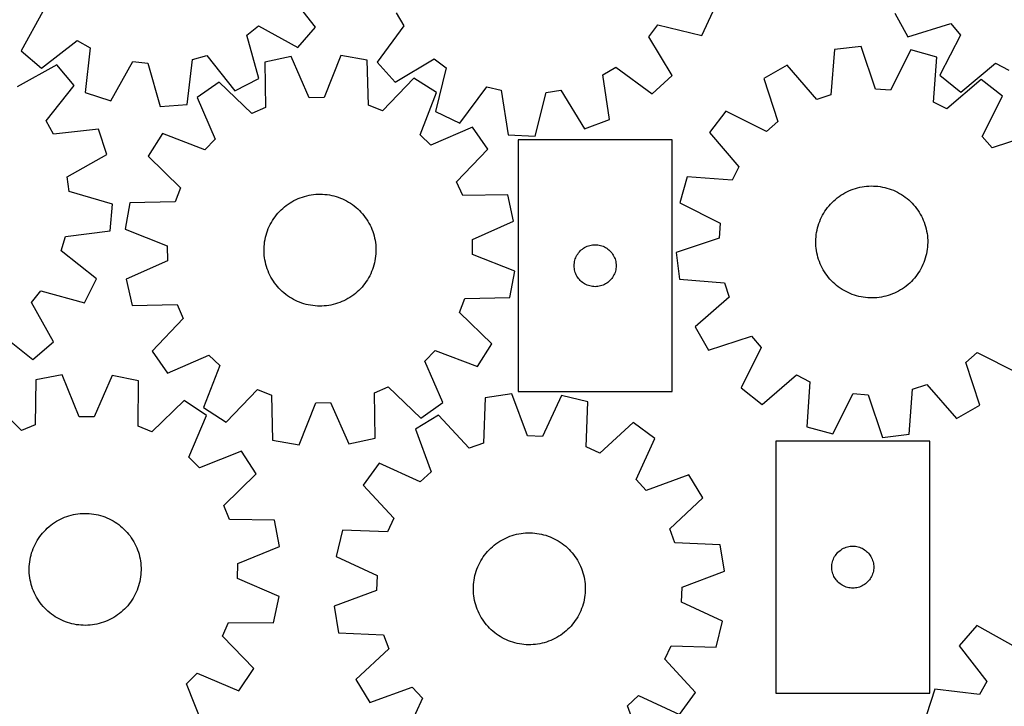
# Model space of a CAD drawing. Header units: millimetres. Extents: x 7 to 1243, y 7 to 1516.
# Tile 7 of 27: x 543 to 965, y 348 to 642. Entities that reach past the tile are written whole.
import ezdxf

# ---------------------------------------------------------------- set-up
doc = ezdxf.new("R2010")
doc.units = ezdxf.units.MM
doc.layers.add('CUT', color=7, linetype='CONTINUOUS', true_color=0x000000)

msp = doc.modelspace()

# ---------------------------------------------------------------- linework, layer by layer
at = {"layer": 'CUT'}
for p, q in [((669.510111, 639.094381), (657.533368, 654.325929)), ((552.623919, 645.83727), (543.251844, 628.878301)), ((704.124806, 645.182463), (707.450271, 639.679375)), ((835.233743, 635.49708), (840.128482, 645.943467)), ((918.128237, 645.018345), (923.655727, 634.89252)), ((640.037549, 635.686), (645.078238, 639.677759)), ((645.078238, 639.677759), (662.037208, 630.305685)), ((662.037208, 630.305685), (669.510111, 639.094381)), ((707.450271, 639.679375), (696.017898, 624.035103)), ((812.593751, 634.894143), (816.405341, 640.072412)), ((816.405341, 640.072412), (835.233743, 635.49708)), ((923.655727, 634.89252), (942.167353, 640.616342)), ((942.167353, 640.616342), (946.289978, 635.682109)), ((645.273756, 617.030584), (640.037549, 635.686)), ((822.55782, 618.276088), (812.593751, 634.894143)), ((946.289978, 635.682109), (937.36604, 618.483105)), ((552.040541, 621.405398), (567.272088, 633.382141)), ((567.272088, 633.382141), (572.888981, 630.252731)), ((572.888981, 630.252731), (570.72023, 610.998149)), ((892.160443, 629.41002), (890.678173, 610.090463)), ((903.609236, 630.827972), (892.160443, 629.41002)), ((909.759941, 612.453772), (903.609236, 630.827972)), ((543.251844, 628.878301), (552.040541, 621.405398)), ((614.438834, 605.921145), (616.740329, 625.160312)), ((616.740329, 625.160312), (622.924898, 626.919228)), ((622.924898, 626.919228), (635.006405, 611.770644)), ((659.05461, 626.518571), (647.789522, 624.031957)), ((666.903295, 608.803025), (659.05461, 626.518571)), ((680.433147, 626.965511), (673.331719, 608.937418)), ((691.792318, 624.951879), (680.433147, 626.965511)), ((703.795965, 615.515295), (720.414021, 625.479364)), ((720.414021, 625.479364), (725.59229, 621.667775)), ((924.935299, 629.26571), (916.172586, 611.984007)), ((936.055232, 626.194464), (924.935299, 629.26571)), ((934.70624, 606.865143), (936.055232, 626.194464)), ((558.573031, 622.842855), (541.612049, 613.474423)), ((566.044046, 614.052553), (558.573031, 622.842855)), ((581.699683, 607.457376), (591.188497, 624.351304)), ((591.188497, 624.351304), (597.575402, 623.609598)), ((597.575402, 623.609598), (602.940147, 604.990739)), ((647.789522, 624.031957), (648.127709, 604.658572)), ((692.264112, 605.581288), (691.792318, 624.951879)), ((696.017898, 624.035103), (703.795965, 615.515295)), ((725.59229, 621.667775), (721.016958, 602.839372)), ((792.890653, 618.604928), (798.39374, 621.930394)), ((798.39374, 621.930394), (814.038012, 610.49802)), ((871.859878, 622.692231), (861.825199, 617.00095)), ((884.57389, 608.070456), (871.859878, 622.692231)), ((946.34776, 611.243342), (961.259861, 623.615555)), ((961.259861, 623.615555), (966.956919, 620.63458)), ((635.006405, 611.770644), (645.273756, 617.030584)), ((711.714547, 617.183586), (698.25463, 603.245399)), ((721.438469, 610.976267), (711.714547, 617.183586)), ((795.736797, 599.438763), (792.890653, 618.604928)), ((814.038012, 610.49802), (822.55782, 618.276088)), ((861.825199, 617.00095), (867.849034, 598.584767)), ((937.36604, 618.483105), (946.34776, 611.243342)), ((554.064032, 598.823578), (566.044046, 614.052553)), ((628.209365, 615.437827), (618.753366, 608.829533)), ((642.24005, 602.074359), (628.209365, 615.437827)), ((731.463345, 597.944633), (743.003342, 613.509687)), ((743.003342, 613.509687), (749.246071, 611.969875)), ((916.172586, 611.984007), (909.759941, 612.453772)), ((955.160093, 616.589991), (940.45098, 603.977124)), ((964.258256, 609.497115), (955.160093, 616.589991)), ((570.72023, 610.998149), (581.699683, 607.457376)), ((618.753366, 608.829533), (626.479684, 591.060278)), ((673.331719, 608.937418), (666.903295, 608.803025)), ((714.461545, 592.899626), (721.438469, 610.976267)), ((749.246071, 611.969875), (752.224333, 592.823795)), ((763.748671, 592.299306), (768.45375, 611.095706)), ((768.45375, 611.095706), (774.810541, 612.062095)), ((774.810541, 612.062095), (784.888983, 595.513155)), ((890.678173, 610.090463), (884.57389, 608.070456)), ((955.61494, 592.155388), (964.258256, 609.497115)), ((602.940147, 604.990739), (614.438834, 605.921145)), ((648.127709, 604.658572), (642.24005, 602.074359)), ((698.25463, 603.245399), (692.264112, 605.581288)), ((940.45098, 603.977124), (934.70624, 606.865143)), ((721.016958, 602.839372), (731.463345, 597.944633)), ((845.640709, 603.025833), (838.547833, 593.927669)), ((862.982436, 594.382516), (845.640709, 603.025833)), ((557.192235, 593.206014), (554.064032, 598.823578)), ((736.871412, 596.175392), (719.102157, 588.449074)), ((743.479706, 586.719393), (736.871412, 596.175392)), ((784.888983, 595.513155), (795.736797, 599.438763)), ((867.849034, 598.584767), (862.982436, 594.382516)), ((576.447282, 595.370629), (557.192235, 593.206014)), ((579.985698, 584.390416), (576.447282, 595.370629)), ((603.952491, 593.39659), (597.745172, 583.672668)), ((622.029132, 586.419666), (603.952491, 593.39659)), ((719.102157, 588.449074), (714.461545, 592.899626)), ((752.224333, 592.823795), (763.748671, 592.299306)), ((838.547833, 593.927669), (851.1607, 579.218556)), ((959.81719, 587.28879), (955.61494, 592.155388)), ((978.233374, 593.312626), (959.81719, 587.28879)), ((626.479684, 591.060278), (622.029132, 586.419666)), ((822.519438, 590.767122), (756.519438, 590.767122)), ((756.519438, 590.767122), (756.519438, 482.767122)), ((822.519438, 482.767122), (822.519438, 590.767122)), ((563.089731, 574.905231), (579.985698, 584.390416)), ((597.745172, 583.672668), (611.683359, 570.212751)), ((730.116238, 572.688708), (743.479706, 586.719393)), ((851.1607, 579.218556), (848.272681, 573.473816)), ((563.830065, 568.518166), (563.089731, 574.905231)), ((828.94336, 574.822808), (825.872114, 563.702875)), ((848.272681, 573.473816), (828.94336, 574.822808)), ((611.683359, 570.212751), (609.34747, 564.222233)), ((732.700451, 566.801049), (730.116238, 572.688708)), ((902.097302, 570.167748), (903.049277, 570.396742)), ((903.049277, 570.396742), (904.009801, 570.586715)), ((904.009801, 570.586715), (904.977273, 570.737353)), ((904.977273, 570.737353), (905.950085, 570.848403)), ((905.950085, 570.848403), (906.926617, 570.919681)), ((906.926617, 570.919681), (907.905244, 570.951068)), ((907.905244, 570.951068), (908.884336, 570.942513)), ((908.884336, 570.942513), (909.862265, 570.894028)), ((909.862265, 570.894028), (910.837402, 570.805696)), ((910.837402, 570.805696), (911.808125, 570.677663)), ((911.808125, 570.677663), (912.772818, 570.510142)), ((912.772818, 570.510142), (913.729874, 570.303412)), ((913.729874, 570.303412), (914.677703, 570.057817)), ((582.447772, 563.149422), (563.830065, 568.518166)), ((663.015248, 565.899127), (663.938233, 566.225922)), ((663.938233, 566.225922), (664.873779, 566.514797)), ((664.873779, 566.514797), (665.820329, 566.765273)), ((665.820329, 566.765273), (666.776308, 566.976931)), ((666.776308, 566.976931), (667.740125, 567.14942)), ((667.740125, 567.14942), (668.710175, 567.282453)), ((668.710175, 567.282453), (669.684844, 567.375809)), ((669.684844, 567.375809), (670.66251, 567.429331)), ((670.66251, 567.429331), (671.641545, 567.442931)), ((671.641545, 567.442931), (672.62032, 567.416586)), ((672.62032, 567.416586), (673.597207, 567.350341)), ((673.597207, 567.350341), (674.570578, 567.244305)), ((674.570578, 567.244305), (675.538814, 567.098654)), ((675.538814, 567.098654), (676.500303, 566.913632)), ((676.500303, 566.913632), (677.453446, 566.689546)), ((677.453446, 566.689546), (678.396655, 566.426769)), ((678.396655, 566.426769), (679.328361, 566.125739)), ((679.328361, 566.125739), (680.247013, 565.786956)), ((752.073836, 567.139236), (732.700451, 566.801049)), ((754.56045, 555.874148), (752.073836, 567.139236)), ((893.385898, 565.846691), (894.168873, 566.434607)), ((894.168873, 566.434607), (894.975177, 566.990098)), ((894.975177, 566.990098), (895.803467, 567.512238)), ((895.803467, 567.512238), (896.652365, 568.000158)), ((896.652365, 568.000158), (897.520459, 568.453047)), ((897.520459, 568.453047), (898.406303, 568.870151)), ((898.406303, 568.870151), (899.308423, 569.250776)), ((899.308423, 569.250776), (900.225317, 569.594288)), ((900.225317, 569.594288), (901.155459, 569.900114)), ((901.155459, 569.900114), (902.097302, 570.167748)), ((914.677703, 570.057817), (915.614725, 569.773766)), ((915.614725, 569.773766), (916.539381, 569.451731)), ((916.539381, 569.451731), (917.450132, 569.092249)), ((917.450132, 569.092249), (918.345462, 568.695918)), ((918.345462, 568.695918), (919.223882, 568.263398)), ((919.223882, 568.263398), (920.083929, 567.795407)), ((920.083929, 567.795407), (920.924171, 567.292727)), ((920.924171, 567.292727), (921.743211, 566.756192)), ((921.743211, 566.756192), (922.539684, 566.186696)), ((922.539684, 566.186696), (923.312266, 565.585188)), ((581.514896, 551.650935), (582.447772, 563.149422)), ((589.976879, 563.750439), (587.963247, 552.391268)), ((609.34747, 564.222233), (589.976879, 563.750439)), ((655.51824, 561.361375), (656.262375, 561.997738)), ((656.262375, 561.997738), (657.031847, 562.60322)), ((657.031847, 562.60322), (657.825376, 563.176811)), ((657.825376, 563.176811), (658.64164, 563.717559)), ((658.64164, 563.717559), (659.479281, 564.224562)), ((659.479281, 564.224562), (660.336905, 564.696978)), ((660.336905, 564.696978), (661.213085, 565.134018)), ((661.213085, 565.134018), (662.106361, 565.534957)), ((662.106361, 565.534957), (663.015248, 565.899127)), ((680.247013, 565.786956), (681.151082, 565.410984)), ((681.151082, 565.410984), (682.039063, 564.99845)), ((682.039063, 564.99845), (682.909479, 564.55004)), ((682.909479, 564.55004), (683.76088, 564.066499)), ((683.76088, 564.066499), (684.591849, 563.548634)), ((684.591849, 563.548634), (685.401005, 562.997306)), ((685.401005, 562.997306), (686.186999, 562.413432)), ((686.186999, 562.413432), (686.948523, 561.797984)), ((686.948523, 561.797984), (687.68431, 561.151987)), ((825.872114, 563.702875), (843.153817, 554.940162)), ((889.247942, 561.696619), (889.865085, 562.45677)), ((889.865085, 562.45677), (890.51272, 563.191116)), ((890.51272, 563.191116), (891.189769, 563.898435)), ((891.189769, 563.898435), (891.895105, 564.577549)), ((891.895105, 564.577549), (892.627554, 565.227328)), ((892.627554, 565.227328), (893.385898, 565.846691)), ((923.312266, 565.585188), (924.05967, 564.952667)), ((924.05967, 564.952667), (924.780652, 564.290187)), ((924.780652, 564.290187), (925.474013, 563.598851)), ((925.474013, 563.598851), (926.138598, 562.879808)), ((926.138598, 562.879808), (926.773301, 562.134257)), ((926.773301, 562.134257), (927.377066, 561.363437)), ((651.651661, 556.95736), (652.219381, 557.755101)), ((652.219381, 557.755101), (652.819166, 558.529021)), ((652.819166, 558.529021), (653.45002, 559.277832)), ((653.45002, 559.277832), (654.110891, 560.000289)), ((654.110891, 560.000289), (654.800681, 560.695189)), ((654.800681, 560.695189), (655.51824, 561.361375)), ((687.68431, 561.151987), (688.393136, 560.476516)), ((688.393136, 560.476516), (689.073821, 559.772695)), ((689.073821, 559.772695), (689.725231, 559.041696)), ((689.725231, 559.041696), (690.346282, 558.284735)), ((690.346282, 558.284735), (690.935942, 557.503072)), ((886.239174, 556.667395), (886.653686, 557.554455)), ((886.653686, 557.554455), (887.104035, 558.423869)), ((887.104035, 558.423869), (887.589472, 559.27419)), ((887.589472, 559.27419), (888.109188, 560.104004)), ((888.109188, 560.104004), (888.662318, 560.911928)), ((888.662318, 560.911928), (889.247942, 561.696619)), ((927.377066, 561.363437), (927.948888, 560.568633)), ((927.948888, 560.568633), (928.487816, 559.751165)), ((928.487816, 559.751165), (928.992951, 558.912396)), ((928.992951, 558.912396), (929.463454, 558.053722)), ((929.463454, 558.053722), (929.898541, 557.17657)), ((649.325177, 552.659086), (649.719512, 553.555297)), ((649.719512, 553.555297), (650.150074, 554.434679)), ((650.150074, 554.434679), (650.616146, 555.295766)), ((650.616146, 555.295766), (651.116953, 556.137127)), ((651.116953, 556.137127), (651.651661, 556.95736)), ((690.935942, 557.503072), (691.493227, 556.698008)), ((691.493227, 556.698008), (692.017212, 555.870883)), ((692.017212, 555.870883), (692.507023, 555.023074)), ((692.507023, 555.023074), (692.961846, 554.155992)), ((692.961846, 554.155992), (693.380923, 553.27108)), ((736.844904, 548.025463), (754.56045, 555.874148)), ((843.153817, 554.940162), (842.684053, 548.527517)), ((884.952376, 552.972617), (885.217254, 553.915239)), ((885.217254, 553.915239), (885.52036, 554.846271)), ((885.52036, 554.846271), (885.861189, 555.764166)), ((885.861189, 555.764166), (886.239174, 556.667395)), ((929.898541, 557.17657), (930.297488, 556.282403)), ((930.297488, 556.282403), (930.659632, 555.372706)), ((930.659632, 555.372706), (930.984369, 554.448996)), ((930.984369, 554.448996), (931.271158, 553.512808)), ((931.271158, 553.512808), (931.519524, 552.565702)), ((560.51499, 543.169381), (562.275235, 549.353573)), ((562.275235, 549.353573), (581.514896, 551.650935)), ((587.963247, 552.391268), (605.99134, 545.28984)), ((648.122308, 548.936139), (648.36579, 549.884512)), ((648.36579, 549.884512), (648.647752, 550.822164)), ((648.647752, 550.822164), (648.967726, 551.747536)), ((648.967726, 551.747536), (649.325177, 552.659086)), ((693.380923, 553.27108), (693.763557, 552.369811)), ((693.763557, 552.369811), (694.109111, 551.453684)), ((694.109111, 551.453684), (694.41701, 550.524226)), ((694.41701, 550.524226), (694.686741, 549.582982)), ((694.686741, 549.582982), (694.917856, 548.631519)), ((884.214566, 548.141124), (884.282988, 549.11786)), ((884.282988, 549.11786), (884.391194, 550.090993)), ((884.391194, 550.090993), (884.539001, 551.058902)), ((884.539001, 551.058902), (884.726166, 552.019977)), ((884.726166, 552.019977), (884.952376, 552.972617)), ((931.519524, 552.565702), (931.729051, 551.609254)), ((931.729051, 551.609254), (931.899392, 550.645055)), ((931.899392, 550.645055), (932.030263, 549.674711)), ((932.030263, 549.674711), (932.121446, 548.699836)), ((605.99134, 545.28984), (606.125733, 538.861416)), ((647.494007, 544.089188), (647.540312, 545.067223)), ((647.540312, 545.067223), (647.626471, 546.042554)), ((647.626471, 546.042554), (647.752341, 547.01356)), ((647.752341, 547.01356), (647.917711, 547.978623)), ((647.917711, 547.978623), (648.122308, 548.936139)), ((694.917856, 548.631519), (695.10997, 547.671421)), ((695.10997, 547.671421), (695.262763, 546.704287)), ((695.262763, 546.704287), (695.375981, 545.731725)), ((695.375981, 545.731725), (695.449435, 544.755354)), ((736.979297, 541.59704), (736.844904, 548.025463)), ((785.53884, 544.838977), (786.075287, 545.082038)), ((786.075287, 545.082038), (786.626483, 545.289493)), ((786.626483, 545.289493), (787.190067, 545.460454)), ((787.190067, 545.460454), (787.763625, 545.594189)), ((787.763625, 545.594189), (788.344702, 545.690126)), ((788.344702, 545.690126), (788.93081, 545.747852)), ((788.93081, 545.747852), (789.519438, 545.767122)), ((789.519438, 545.767122), (790.108066, 545.747852)), ((790.108066, 545.747852), (790.694174, 545.690126)), ((790.694174, 545.690126), (791.275251, 545.594189)), ((791.275251, 545.594189), (791.84881, 545.460454)), ((791.84881, 545.460454), (792.412393, 545.289493)), ((792.412393, 545.289493), (792.963589, 545.082038)), ((792.963589, 545.082038), (793.500036, 544.838977)), ((842.684053, 548.527517), (824.309852, 542.376813)), ((884.18604, 547.16241), (884.214566, 548.141124)), ((884.197458, 546.183347), (884.18604, 547.16241)), ((884.248802, 545.205564), (884.197458, 546.183347)), ((884.339985, 544.230689), (884.248802, 545.205564)), ((932.155682, 545.764276), (932.087259, 544.78754)), ((932.121446, 548.699836), (932.172789, 547.722054)), ((932.184208, 546.74299), (932.155682, 545.764276)), ((932.172789, 547.722054), (932.184208, 546.74299)), ((575.660979, 531.084621), (560.51499, 543.169381)), ((647.487634, 543.110079), (647.494007, 544.089188)), ((647.521202, 542.131525), (647.487634, 543.110079)), ((647.594656, 541.155154), (647.521202, 542.131525)), ((647.707874, 540.182592), (647.594656, 541.155154)), ((695.344166, 540.844325), (695.218296, 539.873319)), ((695.430325, 541.819657), (695.344166, 540.844325)), ((695.47663, 542.797691), (695.430325, 541.819657)), ((695.449435, 544.755354), (695.483003, 543.7768)), ((695.483003, 543.7768), (695.47663, 542.797691)), ((755.00739, 534.495611), (736.979297, 541.59704)), ((781.204522, 540.211273), (781.447583, 540.74772)), ((781.447583, 540.74772), (781.725209, 541.267122)), ((781.725209, 541.267122), (782.036212, 541.767254)), ((782.036212, 541.767254), (782.379258, 542.245975)), ((782.379258, 542.245975), (782.75288, 542.701234)), ((782.75288, 542.701234), (783.155477, 543.131083)), ((783.155477, 543.131083), (783.585326, 543.53368)), ((783.585326, 543.53368), (784.040585, 543.907302)), ((784.040585, 543.907302), (784.519306, 544.250348)), ((784.519306, 544.250348), (785.019438, 544.561351)), ((785.019438, 544.561351), (785.53884, 544.838977)), ((793.500036, 544.838977), (794.019438, 544.561351)), ((794.019438, 544.561351), (794.51957, 544.250348)), ((794.51957, 544.250348), (794.998291, 543.907302)), ((794.998291, 543.907302), (795.45355, 543.53368)), ((795.45355, 543.53368), (795.883399, 543.131083)), ((795.883399, 543.131083), (796.285996, 542.701234)), ((796.285996, 542.701234), (796.659618, 542.245975)), ((796.659618, 542.245975), (797.002665, 541.767254)), ((797.002665, 541.767254), (797.313667, 541.267122)), ((797.313667, 541.267122), (797.591293, 540.74772)), ((797.591293, 540.74772), (797.834354, 540.211273)), ((824.309852, 542.376813), (825.727804, 530.928019)), ((884.470856, 543.260345), (884.339985, 544.230689)), ((884.641197, 542.296146), (884.470856, 543.260345)), ((884.850724, 541.339698), (884.641197, 542.296146)), ((885.09909, 540.392592), (884.850724, 541.339698)), ((931.417872, 540.932783), (931.152994, 539.990162)), ((931.644082, 541.885424), (931.417872, 540.932783)), ((931.831246, 542.846499), (931.644082, 541.885424)), ((931.979054, 543.814408), (931.831246, 542.846499)), ((932.087259, 544.78754), (931.979054, 543.814408)), ((606.125733, 538.861416), (588.410187, 531.012731)), ((647.860667, 539.215458), (647.707874, 540.182592)), ((648.052781, 538.25536), (647.860667, 539.215458)), ((648.283896, 537.303897), (648.052781, 538.25536)), ((648.553627, 536.362654), (648.283896, 537.303897)), ((694.604847, 537.002367), (694.322884, 536.064715)), ((694.848329, 537.950741), (694.604847, 537.002367)), ((695.052926, 538.908256), (694.848329, 537.950741)), ((695.218296, 539.873319), (695.052926, 538.908256)), ((780.519438, 536.767122), (780.538708, 537.35575)), ((780.538708, 536.178494), (780.519438, 536.767122)), ((780.538708, 537.35575), (780.596434, 537.941858)), ((780.596434, 537.941858), (780.692371, 538.522935)), ((780.692371, 538.522935), (780.826106, 539.096493)), ((780.826106, 539.096493), (780.997067, 539.660077)), ((780.997067, 539.660077), (781.204522, 540.211273)), ((797.834354, 540.211273), (798.041809, 539.660077)), ((798.041809, 539.660077), (798.212771, 539.096493)), ((798.212771, 539.096493), (798.346506, 538.522935)), ((798.346506, 538.522935), (798.442442, 537.941858)), ((798.442442, 537.941858), (798.500168, 537.35575)), ((798.500168, 537.35575), (798.519438, 536.767122)), ((798.519438, 536.767122), (798.500168, 536.178494)), ((885.385879, 539.456405), (885.09909, 540.392592)), ((885.710616, 538.532694), (885.385879, 539.456405)), ((886.07276, 537.622998), (885.710616, 538.532694)), ((886.471707, 536.72883), (886.07276, 537.622998)), ((886.906794, 535.851679), (886.471707, 536.72883)), ((930.131074, 537.238006), (929.716562, 536.350946)), ((930.509059, 538.141235), (930.131074, 537.238006)), ((930.849888, 539.059129), (930.509059, 538.141235)), ((931.152994, 539.990162), (930.849888, 539.059129)), ((648.861526, 535.433195), (648.553627, 536.362654)), ((649.20708, 534.517069), (648.861526, 535.433195)), ((649.589714, 533.615799), (649.20708, 534.517069)), ((650.008791, 532.730887), (649.589714, 533.615799)), ((650.463614, 531.863805), (650.008791, 532.730887)), ((692.820563, 532.4522), (692.354491, 531.591113)), ((693.251125, 533.331582), (692.820563, 532.4522)), ((693.64546, 534.227793), (693.251125, 533.331582)), ((694.002911, 535.139343), (693.64546, 534.227793)), ((694.322884, 536.064715), (694.002911, 535.139343)), ((752.993758, 523.13644), (755.00739, 534.495611)), ((780.596434, 535.592386), (780.538708, 536.178494)), ((780.692371, 535.011309), (780.596434, 535.592386)), ((780.826106, 534.437751), (780.692371, 535.011309)), ((780.997067, 533.874167), (780.826106, 534.437751)), ((781.204522, 533.322971), (780.997067, 533.874167)), ((781.447583, 532.786524), (781.204522, 533.322971)), ((781.725209, 532.267122), (781.447583, 532.786524)), ((782.036212, 531.76699), (781.725209, 532.267122)), ((797.313667, 532.267122), (797.002665, 531.76699)), ((797.591293, 532.786524), (797.313667, 532.267122)), ((797.834354, 533.322971), (797.591293, 532.786524)), ((798.041809, 533.874167), (797.834354, 533.322971)), ((798.212771, 534.437751), (798.041809, 533.874167)), ((798.346506, 535.011309), (798.212771, 534.437751)), ((798.442442, 535.592386), (798.346506, 535.011309)), ((798.500168, 536.178494), (798.442442, 535.592386)), ((887.377297, 534.993004), (886.906794, 535.851679)), ((887.882432, 534.154235), (887.377297, 534.993004)), ((888.421359, 533.336768), (887.882432, 534.154235)), ((888.993181, 532.541963), (888.421359, 533.336768)), ((889.596947, 531.771144), (888.993181, 532.541963)), ((927.122306, 532.208782), (926.505163, 531.448631)), ((927.70793, 532.993472), (927.122306, 532.208782)), ((928.26106, 533.801397), (927.70793, 532.993472)), ((928.780776, 534.63121), (928.26106, 533.801397)), ((929.266213, 535.481532), (928.780776, 534.63121)), ((929.716562, 536.350946), (929.266213, 535.481532)), ((570.398833, 520.8184), (575.660979, 531.084621)), ((588.410187, 531.012731), (590.896801, 519.747643)), ((650.953425, 531.015996), (650.463614, 531.863805)), ((651.47741, 530.188871), (650.953425, 531.015996)), ((652.034695, 529.383807), (651.47741, 530.188871)), ((652.624355, 528.602144), (652.034695, 529.383807)), ((653.245406, 527.845183), (652.624355, 528.602144)), ((690.151471, 528.357858), (689.520617, 527.609047)), ((690.751256, 529.131779), (690.151471, 528.357858)), ((691.318976, 529.929519), (690.751256, 529.131779)), ((691.853684, 530.749752), (691.318976, 529.929519)), ((692.354491, 531.591113), (691.853684, 530.749752)), ((782.379258, 531.288269), (782.036212, 531.76699)), ((782.75288, 530.83301), (782.379258, 531.288269)), ((783.155477, 530.403161), (782.75288, 530.83301)), ((783.585326, 530.000564), (783.155477, 530.403161)), ((784.040585, 529.626942), (783.585326, 530.000564)), ((784.519306, 529.283895), (784.040585, 529.626942)), ((785.019438, 528.972893), (784.519306, 529.283895)), ((785.53884, 528.695267), (785.019438, 528.972893)), ((786.075287, 528.452206), (785.53884, 528.695267)), ((786.626483, 528.244751), (786.075287, 528.452206)), ((787.190067, 528.07379), (786.626483, 528.244751)), ((787.763625, 527.940054), (787.190067, 528.07379)), ((791.84881, 528.07379), (791.275251, 527.940054)), ((792.412393, 528.244751), (791.84881, 528.07379)), ((792.963589, 528.452206), (792.412393, 528.244751)), ((793.500036, 528.695267), (792.963589, 528.452206)), ((794.019438, 528.972893), (793.500036, 528.695267)), ((794.51957, 529.283895), (794.019438, 528.972893)), ((794.998291, 529.626942), (794.51957, 529.283895)), ((795.45355, 530.000564), (794.998291, 529.626942)), ((795.883399, 530.403161), (795.45355, 530.000564)), ((796.285996, 530.83301), (795.883399, 530.403161)), ((796.659618, 531.288269), (796.285996, 530.83301)), ((797.002665, 531.76699), (796.659618, 531.288269)), ((825.727804, 530.928019), (845.047361, 529.445749)), ((845.047361, 529.445749), (847.067368, 523.341467)), ((890.23165, 531.025592), (889.596947, 531.771144)), ((890.896235, 530.30655), (890.23165, 531.025592)), ((891.589596, 529.615214), (890.896235, 530.30655)), ((892.310578, 528.952734), (891.589596, 529.615214)), ((893.057982, 528.320213), (892.310578, 528.952734)), ((893.830564, 527.718704), (893.057982, 528.320213)), ((922.98435, 528.058709), (922.201375, 527.470793)), ((923.742693, 528.678072), (922.98435, 528.058709)), ((924.475143, 529.327852), (923.742693, 528.678072)), ((925.180479, 530.006966), (924.475143, 529.327852)), ((925.857528, 530.714285), (925.180479, 530.006966)), ((926.505163, 531.448631), (925.857528, 530.714285)), ((547.751701, 521.018782), (551.744542, 526.058614)), ((551.744542, 526.058614), (570.398833, 520.8184)), ((653.896816, 527.114184), (653.245406, 527.845183)), ((654.577501, 526.410363), (653.896816, 527.114184)), ((655.286327, 525.734892), (654.577501, 526.410363)), ((656.022114, 525.088895), (655.286327, 525.734892)), ((656.783638, 524.473447), (656.022114, 525.088895)), ((657.569632, 523.889573), (656.783638, 524.473447)), ((658.378787, 523.338245), (657.569632, 523.889573)), ((685.93879, 524.28366), (685.145261, 523.710068)), ((686.708262, 524.889141), (685.93879, 524.28366)), ((687.452397, 525.525504), (686.708262, 524.889141)), ((688.169956, 526.19169), (687.452397, 525.525504)), ((688.859746, 526.88659), (688.169956, 526.19169)), ((689.520617, 527.609047), (688.859746, 526.88659)), ((788.344702, 527.844118), (787.763625, 527.940054)), ((788.93081, 527.786392), (788.344702, 527.844118)), ((789.519438, 527.767122), (788.93081, 527.786392)), ((790.108066, 527.786392), (789.519438, 527.767122)), ((790.694174, 527.844118), (790.108066, 527.786392)), ((791.275251, 527.940054), (790.694174, 527.844118)), ((894.627037, 527.149209), (893.830564, 527.718704)), ((895.446077, 526.612674), (894.627037, 527.149209)), ((896.286319, 526.109993), (895.446077, 526.612674)), ((897.146366, 525.642003), (896.286319, 526.109993)), ((898.024785, 525.209482), (897.146366, 525.642003)), ((898.920116, 524.813151), (898.024785, 525.209482)), ((899.830867, 524.453669), (898.920116, 524.813151)), ((900.755523, 524.131635), (899.830867, 524.453669)), ((901.692545, 523.847583), (900.755523, 524.131635)), ((902.640373, 523.601988), (901.692545, 523.847583)), ((915.214788, 524.005286), (914.272946, 523.737653)), ((916.144931, 524.311113), (915.214788, 524.005286)), ((917.061825, 524.654625), (916.144931, 524.311113)), ((917.963945, 525.035249), (917.061825, 524.654625)), ((918.849789, 525.452353), (917.963945, 525.035249)), ((919.717882, 525.905242), (918.849789, 525.452353)), ((920.566781, 526.393163), (919.717882, 525.905242)), ((921.395071, 526.915303), (920.566781, 526.393163)), ((922.201375, 527.470793), (921.395071, 526.915303)), ((557.120133, 504.0578), (547.751701, 521.018782)), ((590.896801, 519.747643), (610.270186, 520.08583)), ((610.270186, 520.08583), (612.854399, 514.198171)), ((659.209757, 522.82038), (658.378787, 523.338245)), ((660.061158, 522.336839), (659.209757, 522.82038)), ((660.931574, 521.888429), (660.061158, 522.336839)), ((661.819555, 521.475895), (660.931574, 521.888429)), ((662.723624, 521.099923), (661.819555, 521.475895)), ((663.642276, 520.761141), (662.723624, 521.099923)), ((664.573982, 520.46011), (663.642276, 520.761141)), ((665.517191, 520.197333), (664.573982, 520.46011)), ((666.470334, 519.973247), (665.517191, 520.197333)), ((667.431823, 519.788225), (666.470334, 519.973247)), ((668.400059, 519.642575), (667.431823, 519.788225)), ((669.37343, 519.536538), (668.400059, 519.642575)), ((670.350316, 519.470293), (669.37343, 519.536538)), ((674.260462, 519.604426), (673.285793, 519.51107)), ((675.230512, 519.737459), (674.260462, 519.604426)), ((676.194329, 519.909948), (675.230512, 519.737459)), ((677.150308, 520.121607), (676.194329, 519.909948)), ((678.096858, 520.372082), (677.150308, 520.121607)), ((679.032404, 520.660957), (678.096858, 520.372082)), ((679.955389, 520.987752), (679.032404, 520.660957)), ((680.864276, 521.351922), (679.955389, 520.987752)), ((681.757552, 521.752861), (680.864276, 521.351922)), ((682.633732, 522.189901), (681.757552, 521.752861)), ((683.491356, 522.662317), (682.633732, 522.189901)), ((684.328997, 523.16932), (683.491356, 522.662317)), ((685.145261, 523.710068), (684.328997, 523.16932)), ((731.287278, 516.674128), (733.623166, 522.664646)), ((733.623166, 522.664646), (752.993758, 523.13644)), ((847.067368, 523.341467), (832.445593, 510.627454)), ((903.59743, 523.395258), (902.640373, 523.601988)), ((904.562123, 523.227737), (903.59743, 523.395258)), ((905.532846, 523.099704), (904.562123, 523.227737)), ((906.507983, 523.011372), (905.532846, 523.099704)), ((907.485911, 522.962888), (906.507983, 523.011372)), ((908.465004, 522.954332), (907.485911, 522.962888)), ((909.44363, 522.98572), (908.465004, 522.954332)), ((910.420162, 523.056998), (909.44363, 522.98572)), ((911.392974, 523.168048), (910.420162, 523.056998)), ((912.360447, 523.318685), (911.392974, 523.168048)), ((913.32097, 523.508659), (912.360447, 523.318685)), ((914.272946, 523.737653), (913.32097, 523.508659)), ((671.329092, 519.443948), (670.350316, 519.470293)), ((672.308127, 519.457548), (671.329092, 519.443948)), ((673.285793, 519.51107), (672.308127, 519.457548)), ((745.225465, 503.214211), (731.287278, 516.674128)), ((612.854399, 514.198171), (599.490931, 500.167486)), ((533.100856, 508.5668), (548.329831, 496.586785)), ((832.445593, 510.627454), (838.136874, 500.592775)), ((548.329831, 496.586785), (557.120133, 504.0578)), ((739.018145, 493.490289), (745.225465, 503.214211)), ((838.136874, 500.592775), (856.553058, 506.616611)), ((856.553058, 506.616611), (860.755308, 501.750012)), ((599.490931, 500.167486), (606.099225, 490.711487)), ((606.099225, 490.711487), (623.86848, 498.437805)), ((623.86848, 498.437805), (628.509092, 493.987253)), ((716.490953, 495.826601), (720.941505, 500.467213)), ((720.941505, 500.467213), (739.018145, 493.490289)), ((860.755308, 501.750012), (852.111991, 484.408286)), ((948.521214, 495.320634), (953.387812, 499.522885)), ((953.387812, 499.522885), (970.729539, 490.879568)), ((724.217271, 478.057346), (716.490953, 495.826601)), ((954.545049, 476.90445), (948.521214, 495.320634)), ((560.956431, 489.987811), (549.617953, 487.860752)), ((568.237686, 472.031594), (560.956431, 489.987811)), ((628.509092, 493.987253), (621.532168, 475.910613)), ((549.617953, 487.860752), (549.339782, 468.486412)), ((582.338368, 489.754561), (574.667132, 471.961457)), ((593.627746, 487.38066), (582.338368, 489.754561)), ((593.483201, 468.004862), (593.627746, 487.38066)), ((861.210155, 477.315409), (875.919268, 489.928276)), ((875.919268, 489.928276), (881.664008, 487.040257)), ((881.664008, 487.040257), (880.315016, 467.710937)), ((925.692075, 483.814938), (931.796357, 485.834945)), ((931.796357, 485.834945), (944.51037, 471.21317)), ((631.25609, 469.703293), (644.716007, 483.64148)), ((644.716007, 483.64148), (650.706525, 481.305592)), ((694.842928, 482.228307), (700.730587, 484.81252)), ((695.181115, 462.854922), (694.842928, 482.228307)), ((700.730587, 484.81252), (714.761272, 471.449052)), ((753.760941, 481.898758), (742.369044, 480.079376)), ((760.553508, 463.752038), (753.760941, 481.898758)), ((756.519438, 482.767122), (822.519438, 482.767122)), ((852.111991, 484.408286), (861.210155, 477.315409)), ((891.434949, 464.63969), (900.197662, 481.921394)), ((900.197662, 481.921394), (906.610307, 481.451629)), ((924.209805, 464.49538), (925.692075, 483.814938)), ((543.372908, 466.090768), (529.774359, 479.893734)), ((613.292818, 478.982652), (599.396394, 465.479622)), ((622.814391, 472.469195), (613.292818, 478.982652)), ((650.706525, 481.305592), (651.178319, 461.935)), ((662.53749, 459.921368), (669.638918, 477.949461)), ((669.638918, 477.949461), (676.067342, 478.083854)), ((676.067342, 478.083854), (683.916027, 460.368308)), ((714.761272, 471.449052), (724.217271, 478.057346)), ((742.369044, 480.079376), (741.56657, 460.719664)), ((775.12873, 481.086849), (766.9787, 463.507901)), ((786.349718, 478.408249), (775.12873, 481.086849)), ((785.680783, 459.043463), (786.349718, 478.408249)), ((906.610307, 481.451629), (912.761011, 463.077428)), ((621.532168, 475.910613), (631.25609, 469.703293)), ((944.51037, 471.21317), (954.545049, 476.90445)), ((574.667132, 471.961457), (568.237686, 472.031594)), ((615.266053, 454.623607), (622.814391, 472.469195)), ((722.317077, 472.652383), (712.488584, 466.612003)), ((735.53704, 458.486403), (722.317077, 472.652383)), ((805.780277, 469.481044), (791.523458, 456.359095)), ((815.122062, 462.712254), (805.780277, 469.481044)), ((549.339782, 468.486412), (543.372908, 466.090768)), ((599.396394, 465.479622), (593.483201, 468.004862)), ((712.488584, 466.612003), (719.155836, 448.418868)), ((880.315016, 467.710937), (891.434949, 464.63969)), ((651.178319, 461.935), (662.53749, 459.921368)), ((683.916027, 460.368308), (695.181115, 462.854922)), ((741.56657, 460.719664), (735.53704, 458.486403)), ((766.9787, 463.507901), (760.553508, 463.752038)), ((807.093464, 445.077515), (815.122062, 462.712254)), ((867.042901, 461.518584), (867.042901, 353.518584)), ((933.042901, 461.518584), (867.042901, 461.518584)), ((912.761011, 463.077428), (924.209805, 464.49538)), ((933.042901, 353.518584), (933.042901, 461.518584)), ((637.76877, 457.18495), (619.762763, 450.027708)), ((644.072965, 447.523553), (637.76877, 457.18495)), ((791.523458, 456.359095), (785.680783, 459.043463)), ((619.762763, 450.027708), (615.266053, 454.623607)), ((696.805169, 452.076801), (690.036379, 442.735016)), ((714.439908, 444.048202), (696.805169, 452.076801)), ((719.155836, 448.418868), (714.439908, 444.048202)), ((630.269999, 433.925003), (644.072965, 447.523553)), ((811.464129, 440.361587), (807.093464, 445.077515)), ((829.657264, 447.028839), (811.464129, 440.361587)), ((835.697644, 437.200346), (829.657264, 447.028839)), ((690.036379, 442.735016), (703.158328, 428.478197)), ((821.531664, 423.980383), (835.697644, 437.200346)), ((632.665643, 427.95813), (630.269999, 433.925003)), ((556.801977, 426.09831), (557.610542, 426.650504)), ((557.610542, 426.650504), (558.440957, 427.169258)), ((558.440957, 427.169258), (559.291841, 427.653709)), ((559.291841, 427.653709), (560.161776, 428.10305)), ((560.161776, 428.10305), (561.049316, 428.516534)), ((561.049316, 428.516534), (561.952982, 428.893472)), ((561.952982, 428.893472), (562.871271, 429.233237)), ((562.871271, 429.233237), (563.802654, 429.535264)), ((563.802654, 429.535264), (564.745582, 429.79905)), ((564.745582, 429.79905), (565.698484, 430.024155)), ((565.698484, 430.024155), (566.659775, 430.210206)), ((566.659775, 430.210206), (567.627855, 430.356892)), ((567.627855, 430.356892), (568.601112, 430.463969)), ((568.601112, 430.463969), (569.577927, 430.531259)), ((569.577927, 430.531259), (570.556673, 430.558651)), ((570.556673, 430.558651), (571.535723, 430.546098)), ((571.535723, 430.546098), (572.513445, 430.493622)), ((572.513445, 430.493622), (573.488214, 430.401309)), ((573.488214, 430.401309), (574.458405, 430.269314)), ((574.458405, 430.269314), (575.422406, 430.097855)), ((575.422406, 430.097855), (576.378611, 429.88722)), ((576.378611, 429.88722), (577.325429, 429.637757)), ((577.325429, 429.637757), (578.261283, 429.349882)), ((578.261283, 429.349882), (579.184617, 429.024075)), ((579.184617, 429.024075), (580.093892, 428.660878)), ((580.093892, 428.660878), (580.987597, 428.260895)), ((580.987597, 428.260895), (581.864244, 427.824791)), ((581.864244, 427.824791), (582.722373, 427.353294)), ((582.722373, 427.353294), (583.560556, 426.847186)), ((583.560556, 426.847186), (584.377398, 426.307312)), ((652.039982, 427.679958), (632.665643, 427.95813)), ((654.167042, 416.34148), (652.039982, 427.679958)), ((703.158328, 428.478197), (700.47396, 422.635521)), ((552.481984, 422.138078), (553.132612, 422.869773)), ((553.132612, 422.869773), (553.812543, 423.574322)), ((553.812543, 423.574322), (554.520646, 424.250551)), ((554.520646, 424.250551), (555.255742, 424.897334)), ((555.255742, 424.897334), (556.016608, 425.513596)), ((556.016608, 425.513596), (556.801977, 426.09831)), ((584.377398, 426.307312), (585.171539, 425.73457)), ((585.171539, 425.73457), (585.941659, 425.129912)), ((585.941659, 425.129912), (586.686474, 424.494345)), ((586.686474, 424.494345), (587.404746, 423.828927)), ((587.404746, 423.828927), (588.095278, 423.134765)), ((588.095278, 423.134765), (588.756922, 422.413016)), ((588.756922, 422.413016), (589.388576, 421.664879)), ((681.109174, 423.304457), (678.430574, 412.083469)), ((700.47396, 422.635521), (681.109174, 423.304457)), ((823.764925, 417.950853), (821.531664, 423.980383)), ((549.704492, 418.116483), (550.193396, 418.964815)), ((550.193396, 418.964815), (550.716496, 419.7925)), ((550.716496, 419.7925), (551.27292, 420.598159)), ((551.27292, 420.598159), (551.861743, 421.380453)), ((551.861743, 421.380453), (552.481984, 422.138078)), ((589.388576, 421.664879), (589.989189, 420.891601)), ((589.989189, 420.891601), (590.557761, 420.094468)), ((590.557761, 420.094468), (591.093347, 419.274807)), ((591.093347, 419.274807), (591.595053, 418.433983)), ((591.595053, 418.433983), (592.062046, 417.573394)), ((747.777354, 418.076502), (748.597854, 418.610799)), ((748.597854, 418.610799), (749.439466, 419.111185)), ((749.439466, 419.111185), (750.300786, 419.576826)), ((750.300786, 419.576826), (751.180383, 420.006947)), ((751.180383, 420.006947), (752.076792, 420.400833)), ((752.076792, 420.400833), (752.988521, 420.757828)), ((752.988521, 420.757828), (753.914053, 421.077338)), ((753.914053, 421.077338), (754.851846, 421.358831)), ((754.851846, 421.358831), (755.800341, 421.601838)), ((755.800341, 421.601838), (756.757959, 421.805956)), ((756.757959, 421.805956), (757.723105, 421.970843)), ((757.723105, 421.970843), (758.694173, 422.096227)), ((758.694173, 422.096227), (759.669548, 422.181897)), ((759.669548, 422.181897), (760.647605, 422.227712)), ((760.647605, 422.227712), (761.626717, 422.233596)), ((761.626717, 422.233596), (762.605255, 422.199537)), ((762.605255, 422.199537), (763.581589, 422.125595)), ((763.581589, 422.125595), (764.554094, 422.01189)), ((764.554094, 422.01189), (765.521152, 421.858613)), ((765.521152, 421.858613), (766.481153, 421.666018)), ((766.481153, 421.666018), (767.4325, 421.434427)), ((767.4325, 421.434427), (768.373609, 421.164224)), ((768.373609, 421.164224), (769.302913, 420.85586)), ((769.302913, 420.85586), (770.218866, 420.509847)), ((770.218866, 420.509847), (771.119944, 420.126762)), ((771.119944, 420.126762), (772.004646, 419.707242)), ((772.004646, 419.707242), (772.8715, 419.251985)), ((772.8715, 419.251985), (773.719064, 418.761749)), ((773.719064, 418.761749), (774.545926, 418.237351)), ((774.545926, 418.237351), (775.350711, 417.679662)), ((547.799319, 413.615594), (548.106223, 414.545381)), ((548.106223, 414.545381), (548.450797, 415.461877)), ((548.450797, 415.461877), (548.832467, 416.363555)), ((548.832467, 416.363555), (549.250597, 417.248915)), ((549.250597, 417.248915), (549.704492, 418.116483)), ((592.062046, 417.573394), (592.493549, 416.694474)), ((592.493549, 416.694474), (592.888842, 415.798685)), ((592.888842, 415.798685), (593.247268, 414.887518)), ((593.247268, 414.887518), (593.568231, 413.962489)), ((593.568231, 413.962489), (593.851196, 413.025138)), ((636.210824, 409.060225), (654.167042, 416.34148)), ((742.734668, 413.468312), (743.371403, 414.212128)), ((743.371403, 414.212128), (744.037948, 414.929354)), ((744.037948, 414.929354), (744.733193, 415.618796)), ((744.733193, 415.618796), (745.455981, 416.279305)), ((745.455981, 416.279305), (746.205109, 416.909784)), ((746.205109, 416.909784), (746.979329, 417.509182)), ((746.979329, 417.509182), (747.777354, 418.076502)), ((775.350711, 417.679662), (776.132079, 417.089612)), ((776.132079, 417.089612), (776.888729, 416.468181)), ((776.888729, 416.468181), (777.619402, 415.816405)), ((777.619402, 415.816405), (778.322882, 415.135368)), ((778.322882, 415.135368), (778.997998, 414.426204)), ((778.997998, 414.426204), (779.643626, 413.690094)), ((843.124637, 417.148379), (823.764925, 417.950853)), ((844.944019, 405.756482), (843.124637, 417.148379)), ((893.67894, 413.882545), (894.108789, 414.285142)), ((894.108789, 414.285142), (894.564049, 414.658764)), ((894.564049, 414.658764), (895.042769, 415.00181)), ((895.042769, 415.00181), (895.542901, 415.312813)), ((895.542901, 415.312813), (896.062303, 415.590439)), ((896.062303, 415.590439), (896.598751, 415.8335)), ((896.598751, 415.8335), (897.149946, 416.040955)), ((897.149946, 416.040955), (897.71353, 416.211916)), ((897.71353, 416.211916), (898.287088, 416.345651)), ((898.287088, 416.345651), (898.868166, 416.441588)), ((898.868166, 416.441588), (899.454273, 416.499314)), ((899.454273, 416.499314), (900.042901, 416.518584)), ((900.042901, 416.518584), (900.63153, 416.499314)), ((900.63153, 416.499314), (901.217637, 416.441588)), ((901.217637, 416.441588), (901.798714, 416.345651)), ((901.798714, 416.345651), (902.372273, 416.211916)), ((902.372273, 416.211916), (902.935857, 416.040955)), ((902.935857, 416.040955), (903.487052, 415.8335)), ((903.487052, 415.8335), (904.0235, 415.590439)), ((904.0235, 415.590439), (904.542901, 415.312813)), ((904.542901, 415.312813), (905.043033, 415.00181)), ((905.043033, 415.00181), (905.521754, 414.658764)), ((905.521754, 414.658764), (905.977014, 414.285142)), ((905.977014, 414.285142), (906.406862, 413.882545)), ((546.845474, 408.82207), (546.957652, 409.794752)), ((546.957652, 409.794752), (547.10941, 410.76205)), ((547.10941, 410.76205), (547.300497, 411.722353)), ((547.300497, 411.722353), (547.530594, 412.674062)), ((547.530594, 412.674062), (547.799319, 413.615594)), ((593.851196, 413.025138), (594.095693, 412.077026)), ((594.095693, 412.077026), (594.301313, 411.119731)), ((594.301313, 411.119731), (594.467716, 410.154844)), ((594.467716, 410.154844), (594.594624, 409.183974)), ((678.430574, 412.083469), (696.009522, 403.933439)), ((740.033388, 409.395134), (740.506233, 410.252521)), ((740.506233, 410.252521), (741.013656, 411.089908)), ((741.013656, 411.089908), (741.554812, 411.905902)), ((741.554812, 411.905902), (742.128801, 412.699143)), ((742.128801, 412.699143), (742.734668, 413.468312)), ((779.643626, 413.690094), (780.258693, 412.928261)), ((780.258693, 412.928261), (780.842173, 412.141975)), ((780.842173, 412.141975), (781.393096, 411.332544)), ((781.393096, 411.332544), (781.910545, 410.501315)), ((781.910545, 410.501315), (782.393659, 409.649672)), ((891.215834, 409.274397), (891.349569, 409.847955)), ((891.349569, 409.847955), (891.52053, 410.411539)), ((891.52053, 410.411539), (891.727986, 410.962735)), ((891.727986, 410.962735), (891.971047, 411.499182)), ((891.971047, 411.499182), (892.248673, 412.018584)), ((892.248673, 412.018584), (892.559675, 412.518716)), ((892.559675, 412.518716), (892.902721, 412.997437)), ((892.902721, 412.997437), (893.276343, 413.452696)), ((893.276343, 413.452696), (893.67894, 413.882545)), ((906.406862, 413.882545), (906.80946, 413.452696)), ((906.80946, 413.452696), (907.183081, 412.997437)), ((907.183081, 412.997437), (907.526128, 412.518716)), ((907.526128, 412.518716), (907.83713, 412.018584)), ((907.83713, 412.018584), (908.114756, 411.499182)), ((908.114756, 411.499182), (908.357817, 410.962735)), ((908.357817, 410.962735), (908.565273, 410.411539)), ((908.565273, 410.411539), (908.736234, 409.847955)), ((908.736234, 409.847955), (908.869969, 409.274397)), ((546.740543, 406.867032), (546.773065, 407.845621)), ((546.747964, 405.88793), (546.740543, 406.867032)), ((546.795315, 404.909946), (546.747964, 405.88793)), ((546.773065, 407.845621), (546.845474, 408.82207)), ((594.594624, 409.183974), (594.681826, 408.208735)), ((594.681826, 408.208735), (594.729177, 407.230751)), ((594.736598, 406.251649), (594.704077, 405.27306)), ((594.729177, 407.230751), (594.736598, 406.251649)), ((636.140687, 402.630779), (636.210824, 409.060225)), ((738.213298, 404.859171), (738.502641, 405.794572)), ((738.502641, 405.794572), (738.829898, 406.717393)), ((738.829898, 406.717393), (739.194523, 407.626097)), ((739.194523, 407.626097), (739.595909, 408.519173)), ((739.595909, 408.519173), (740.033388, 409.395134)), ((782.393659, 409.649672), (782.841634, 408.779032)), ((782.841634, 408.779032), (783.253723, 407.890844)), ((783.253723, 407.890844), (783.629242, 406.986587)), ((783.629242, 406.986587), (783.967565, 406.067766)), ((783.967565, 406.067766), (784.268129, 405.135909)), ((826.797299, 398.963915), (844.944019, 405.756482)), ((891.042901, 407.518584), (891.062171, 408.107212)), ((891.062171, 406.929956), (891.042901, 407.518584)), ((891.062171, 408.107212), (891.119898, 408.69332)), ((891.119898, 406.343848), (891.062171, 406.929956)), ((891.119898, 408.69332), (891.215834, 409.274397)), ((891.215834, 405.762771), (891.119898, 406.343848)), ((891.349569, 405.189213), (891.215834, 405.762771)), ((908.869969, 405.762771), (908.736234, 405.189213)), ((908.869969, 409.274397), (908.965905, 408.69332)), ((908.965905, 406.343848), (908.869969, 405.762771)), ((908.965905, 408.69332), (909.023632, 408.107212)), ((909.023632, 406.929956), (908.965905, 406.343848)), ((909.023632, 408.107212), (909.042901, 407.518584)), ((909.042901, 407.518584), (909.023632, 406.929956)), ((546.882517, 403.934707), (546.795315, 404.909946)), ((547.009425, 402.963836), (546.882517, 403.934707)), ((547.175828, 401.99895), (547.009425, 402.963836)), ((547.381449, 401.041654), (547.175828, 401.99895)), ((594.176645, 401.396328), (593.946547, 400.444619)), ((594.367731, 402.356631), (594.176645, 401.396328)), ((594.51949, 403.323928), (594.367731, 402.356631)), ((594.631667, 404.296611), (594.51949, 403.323928)), ((594.704077, 405.27306), (594.631667, 404.296611)), ((653.933791, 394.959544), (636.140687, 402.630779)), ((696.009522, 403.933439), (695.765385, 397.508247)), ((737.443721, 401.02316), (737.577239, 401.993143)), ((737.577239, 401.993143), (737.750211, 402.956873)), ((737.750211, 402.956873), (737.962348, 403.912746)), ((737.962348, 403.912746), (738.213298, 404.859171)), ((784.268129, 405.135909), (784.530434, 404.192569)), ((784.530434, 404.192569), (784.754042, 403.239314)), ((784.754042, 403.239314), (784.938583, 402.277732)), ((784.938583, 402.277732), (785.083749, 401.309423)), ((785.083749, 401.309423), (785.189298, 400.335999)), ((891.52053, 404.625629), (891.349569, 405.189213)), ((891.727986, 404.074433), (891.52053, 404.625629)), ((891.971047, 403.537986), (891.727986, 404.074433)), ((892.248673, 403.018584), (891.971047, 403.537986)), ((892.559675, 402.518452), (892.248673, 403.018584)), ((892.902721, 402.039731), (892.559675, 402.518452)), ((893.276343, 401.584472), (892.902721, 402.039731)), ((893.67894, 401.154623), (893.276343, 401.584472)), ((906.80946, 401.584472), (906.406862, 401.154623)), ((907.183081, 402.039731), (906.80946, 401.584472)), ((907.526128, 402.518452), (907.183081, 402.039731)), ((907.83713, 403.018584), (907.526128, 402.518452)), ((908.114756, 403.537986), (907.83713, 403.018584)), ((908.357817, 404.074433), (908.114756, 403.537986)), ((908.565273, 404.625629), (908.357817, 404.074433)), ((908.736234, 405.189213), (908.565273, 404.625629)), ((547.625945, 400.093542), (547.381449, 401.041654)), ((547.90891, 399.156192), (547.625945, 400.093542)), ((548.229873, 398.231163), (547.90891, 399.156192)), ((548.5883, 397.319996), (548.229873, 398.231163)), ((548.983593, 396.424207), (548.5883, 397.319996)), ((593.026344, 397.656804), (592.644675, 396.755126)), ((593.370918, 398.5733), (593.026344, 397.656804)), ((593.677823, 399.503087), (593.370918, 398.5733)), ((593.946547, 400.444619), (593.677823, 399.503087)), ((695.765385, 397.508247), (677.618665, 390.71568)), ((737.281775, 398.09187), (737.295866, 399.070899)), ((737.30763, 397.113082), (737.281775, 398.09187)), ((737.295866, 399.070899), (737.349877, 400.048537)), ((737.373386, 396.136162), (737.30763, 397.113082)), ((737.349877, 400.048537), (737.443721, 401.02316)), ((785.189298, 400.335999), (785.255054, 399.35908)), ((785.266819, 397.401263), (785.212807, 396.423624)), ((785.255054, 399.35908), (785.280909, 398.380292)), ((785.280909, 398.380292), (785.266819, 397.401263)), ((826.553162, 392.538723), (826.797299, 398.963915)), ((894.108789, 400.752026), (893.67894, 401.154623)), ((894.564049, 400.378404), (894.108789, 400.752026)), ((895.042769, 400.035357), (894.564049, 400.378404)), ((895.542901, 399.724355), (895.042769, 400.035357)), ((896.062303, 399.446729), (895.542901, 399.724355)), ((896.598751, 399.203668), (896.062303, 399.446729)), ((897.149946, 398.996213), (896.598751, 399.203668)), ((897.71353, 398.825251), (897.149946, 398.996213)), ((898.287088, 398.691516), (897.71353, 398.825251)), ((898.868166, 398.59558), (898.287088, 398.691516)), ((899.454273, 398.537854), (898.868166, 398.59558)), ((900.042901, 398.518584), (899.454273, 398.537854)), ((900.63153, 398.537854), (900.042901, 398.518584)), ((901.217637, 398.59558), (900.63153, 398.537854)), ((901.798714, 398.691516), (901.217637, 398.59558)), ((902.372273, 398.825251), (901.798714, 398.691516)), ((902.935857, 398.996213), (902.372273, 398.825251)), ((903.487052, 399.203668), (902.935857, 398.996213)), ((904.0235, 399.446729), (903.487052, 399.203668)), ((904.542901, 399.724355), (904.0235, 399.446729)), ((905.043033, 400.035357), (904.542901, 399.724355)), ((905.521754, 400.378404), (905.043033, 400.035357)), ((905.977014, 400.752026), (905.521754, 400.378404)), ((906.406862, 401.154623), (905.977014, 400.752026)), ((549.415095, 395.545286), (548.983593, 396.424207)), ((549.882088, 394.684698), (549.415095, 395.545286)), ((550.383795, 393.843873), (549.882088, 394.684698)), ((550.91938, 393.024213), (550.383795, 393.843873)), ((551.487952, 392.22708), (550.91938, 393.024213)), ((590.760646, 393.326181), (590.204221, 392.520521)), ((591.283745, 394.153866), (590.760646, 393.326181)), ((591.772649, 395.002198), (591.283745, 394.153866)), ((592.226544, 395.869766), (591.772649, 395.002198)), ((592.644675, 396.755126), (592.226544, 395.869766)), ((651.55989, 383.670165), (653.933791, 394.959544)), ((737.478935, 395.162738), (737.373386, 396.136162)), ((737.624101, 394.194429), (737.478935, 395.162738)), ((737.808642, 393.232848), (737.624101, 394.194429)), ((738.032251, 392.279593), (737.808642, 393.232848)), ((784.812473, 393.515288), (784.600336, 392.559415)), ((784.985445, 394.479018), (784.812473, 393.515288)), ((785.118963, 395.449002), (784.985445, 394.479018)), ((785.212807, 396.423624), (785.118963, 395.449002)), ((552.088565, 391.453802), (551.487952, 392.22708)), ((552.720219, 390.705665), (552.088565, 391.453802)), ((553.381863, 389.983916), (552.720219, 390.705665)), ((554.072396, 389.289754), (553.381863, 389.983916)), ((554.790667, 388.624336), (554.072396, 389.289754)), ((555.535483, 387.988769), (554.790667, 388.624336)), ((586.956495, 388.86813), (586.221399, 388.221346)), ((587.664598, 389.544359), (586.956495, 388.86813)), ((588.344529, 390.248907), (587.664598, 389.544359)), ((588.995157, 390.980603), (588.344529, 390.248907)), ((589.615399, 391.738228), (588.995157, 390.980603)), ((590.204221, 392.520521), (589.615399, 391.738228)), ((677.618665, 390.71568), (679.438047, 379.323783)), ((738.294555, 391.336252), (738.032251, 392.279593)), ((738.595119, 390.404396), (738.294555, 391.336252)), ((738.933442, 389.485574), (738.595119, 390.404396)), ((739.308961, 388.581317), (738.933442, 389.485574)), ((783.368161, 388.846064), (782.966775, 387.952988)), ((783.732786, 389.754769), (783.368161, 388.846064)), ((784.060043, 390.677589), (783.732786, 389.754769)), ((784.349387, 391.612991), (784.060043, 390.677589)), ((784.600336, 392.559415), (784.349387, 391.612991)), ((844.132111, 384.388693), (826.553162, 392.538723)), ((556.305602, 387.384111), (555.535483, 387.988769)), ((557.099744, 386.811368), (556.305602, 387.384111)), ((557.916586, 386.271494), (557.099744, 386.811368)), ((558.754769, 385.765387), (557.916586, 386.271494)), ((559.612898, 385.29389), (558.754769, 385.765387)), ((560.489544, 384.857786), (559.612898, 385.29389)), ((561.383249, 384.457803), (560.489544, 384.857786)), ((562.292525, 384.094606), (561.383249, 384.457803)), ((580.427826, 384.602147), (579.52416, 384.225209)), ((581.315365, 385.015631), (580.427826, 384.602147)), ((582.185301, 385.464972), (581.315365, 385.015631)), ((583.036184, 385.949423), (582.185301, 385.464972)), ((583.8666, 386.468177), (583.036184, 385.949423)), ((584.675165, 387.02037), (583.8666, 386.468177)), ((585.460533, 387.605085), (584.675165, 387.02037)), ((586.221399, 388.221346), (585.460533, 387.605085)), ((739.72105, 387.69313), (739.308961, 388.581317)), ((740.169025, 386.82249), (739.72105, 387.69313)), ((740.652139, 385.970847), (740.169025, 386.82249)), ((741.169588, 385.139618), (740.652139, 385.970847)), ((741.720511, 384.330187), (741.169588, 385.139618)), ((781.007872, 384.56626), (780.433883, 383.773019)), ((781.549029, 385.382253), (781.007872, 384.56626)), ((782.056451, 386.21964), (781.549029, 385.382253)), ((782.529296, 387.077028), (782.056451, 386.21964)), ((782.966775, 387.952988), (782.529296, 387.077028)), ((841.45351, 373.167705), (844.132111, 384.388693)), ((563.215859, 383.768798), (562.292525, 384.094606)), ((564.151713, 383.480924), (563.215859, 383.768798)), ((565.09853, 383.231461), (564.151713, 383.480924)), ((566.054735, 383.020825), (565.09853, 383.231461)), ((567.018736, 382.849367), (566.054735, 383.020825)), ((567.988928, 382.717372), (567.018736, 382.849367)), ((568.963696, 382.625059), (567.988928, 382.717372)), ((569.941419, 382.572583), (568.963696, 382.625059)), ((570.920468, 382.56003), (569.941419, 382.572583)), ((571.899215, 382.587421), (570.920468, 382.56003)), ((572.87603, 382.654712), (571.899215, 382.587421)), ((573.849287, 382.761789), (572.87603, 382.654712)), ((574.817366, 382.908475), (573.849287, 382.761789)), ((575.778657, 383.094526), (574.817366, 382.908475)), ((576.73156, 383.319631), (575.778657, 383.094526)), ((577.674487, 383.583417), (576.73156, 383.319631)), ((578.605871, 383.885444), (577.674487, 383.583417)), ((579.52416, 384.225209), (578.605871, 383.885444)), ((629.658852, 377.901517), (632.184093, 383.81471)), ((632.184093, 383.81471), (651.55989, 383.670165)), ((742.303992, 383.5439), (741.720511, 384.330187)), ((742.919058, 382.782068), (742.303992, 383.5439)), ((743.564686, 382.045957), (742.919058, 382.782068)), ((744.239802, 381.336793), (743.564686, 382.045957)), ((744.943282, 380.655757), (744.239802, 381.336793)), ((745.673955, 380.003981), (744.943282, 380.655757)), ((777.106703, 380.192856), (776.357576, 379.562378)), ((777.829491, 380.853366), (777.106703, 380.192856)), ((778.524736, 381.542808), (777.829491, 380.853366)), ((779.191281, 382.260033), (778.524736, 381.542808)), ((779.828017, 383.00385), (779.191281, 382.260033)), ((780.433883, 383.773019), (779.828017, 383.00385)), ((953.239868, 382.501197), (945.716239, 373.755885)), ((970.144327, 373.031157), (953.239868, 382.501197)), ((643.161882, 364.005093), (629.658852, 377.901517)), ((679.438047, 379.323783), (698.797759, 378.521309)), ((698.797759, 378.521309), (701.03102, 372.491779)), ((746.430605, 379.38255), (745.673955, 380.003981)), ((747.211973, 378.792499), (746.430605, 379.38255)), ((748.016758, 378.234811), (747.211973, 378.792499)), ((748.84362, 377.710412), (748.016758, 378.234811)), ((749.691184, 377.220177), (748.84362, 377.710412)), ((750.558038, 376.76492), (749.691184, 377.220177)), ((751.44274, 376.3454), (750.558038, 376.76492)), ((752.343818, 375.962315), (751.44274, 376.3454)), ((753.259771, 375.616302), (752.343818, 375.962315)), ((770.485892, 376.071328), (769.574163, 375.714333)), ((771.382301, 376.465214), (770.485892, 376.071328)), ((772.261898, 376.895336), (771.382301, 376.465214)), ((773.123219, 377.360977), (772.261898, 376.895336)), ((773.96483, 377.861363), (773.123219, 377.360977)), ((774.785331, 378.39566), (773.96483, 377.861363)), ((775.583355, 378.96298), (774.785331, 378.39566)), ((776.357576, 379.562378), (775.583355, 378.96298)), ((701.03102, 372.491779), (686.86504, 359.271816)), ((754.189076, 375.307937), (753.259771, 375.616302)), ((755.130184, 375.037735), (754.189076, 375.307937)), ((756.081531, 374.806143), (755.130184, 375.037735)), ((757.041532, 374.613549), (756.081531, 374.806143)), ((758.00859, 374.460272), (757.041532, 374.613549)), ((758.981096, 374.346567), (758.00859, 374.460272)), ((759.957429, 374.272624), (758.981096, 374.346567)), ((760.935967, 374.238566), (759.957429, 374.272624)), ((761.915079, 374.244449), (760.935967, 374.238566)), ((762.893136, 374.290264), (761.915079, 374.244449)), ((763.868511, 374.375935), (762.893136, 374.290264)), ((764.839579, 374.501318), (763.868511, 374.375935)), ((765.804726, 374.666206), (764.839579, 374.501318)), ((766.762343, 374.870323), (765.804726, 374.666206)), ((767.710838, 375.113331), (766.762343, 374.870323)), ((768.648632, 375.394823), (767.710838, 375.113331)), ((769.574163, 375.714333), (768.648632, 375.394823)), ((819.404356, 367.993964), (822.088724, 373.83664)), ((822.088724, 373.83664), (841.45351, 373.167705)), ((945.716239, 373.755885), (957.604654, 358.455296)), ((832.526305, 353.737146), (819.404356, 367.993964)), ((636.648425, 354.48352), (643.161882, 364.005093)), ((614.206938, 357.535148), (618.802837, 362.031858)), ((618.802837, 362.031858), (636.648425, 354.48352)), ((686.86504, 359.271816), (692.90542, 349.443323)), ((621.36418, 339.529141), (614.206938, 357.535148)), ((692.90542, 349.443323), (711.098555, 356.110574)), ((711.098555, 356.110574), (715.469221, 351.394647)), ((935.201086, 355.136723), (931.596846, 344.17794)), ((954.442798, 352.856604), (935.201086, 355.136723)), ((957.604654, 358.455296), (954.442798, 352.856604)), ((715.469221, 351.394647), (707.440622, 333.759908)), ((803.406849, 348.053294), (808.122776, 352.423959)), ((808.122776, 352.423959), (825.757515, 344.395361)), ((825.757515, 344.395361), (832.526305, 353.737146)), ((867.042901, 353.518584), (933.042901, 353.518584)), ((810.0741, 329.860159), (803.406849, 348.053294))]:
    msp.add_line(p, q, dxfattribs=at)

doc.saveas('drawing.dxf')
